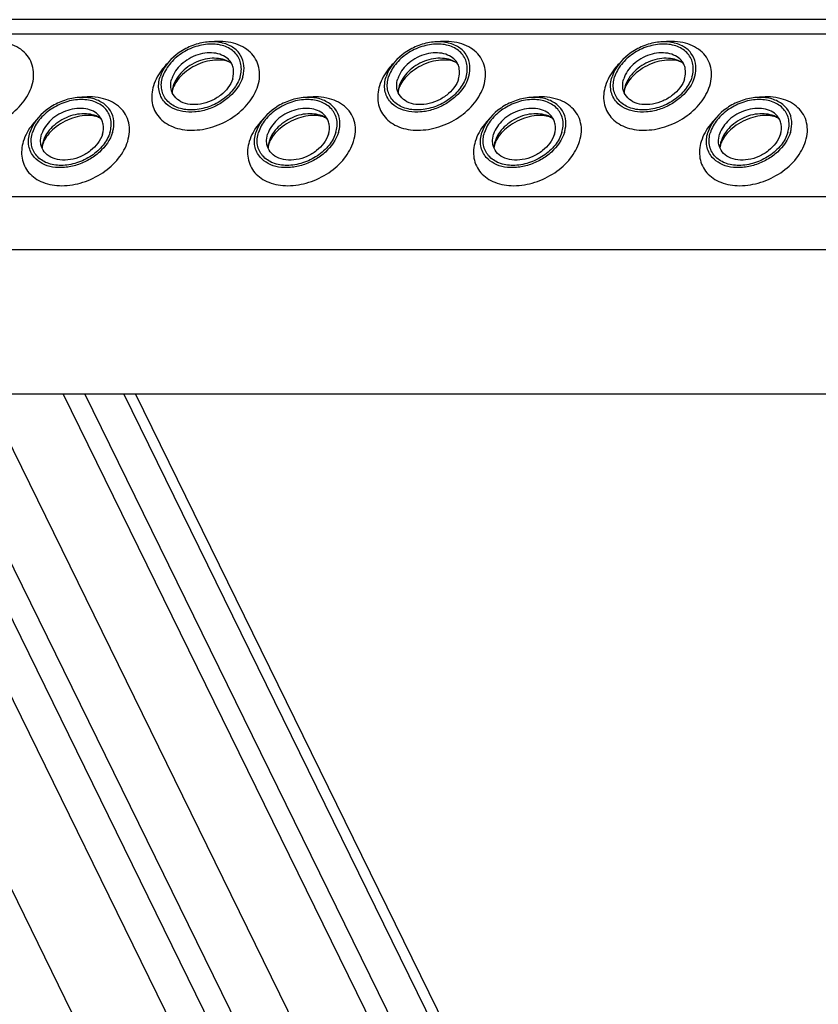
# Model space of a CAD drawing. Header units: millimetres. Extents: x 0 to 2100, y 0 to 2970.
# Tile 5 of 12: x 711 to 796, y 1331 to 1435. Entities that reach past the tile are written whole.
import ezdxf

# ---------------------------------------------------------------- set-up
doc = ezdxf.new("R2010")
doc.units = ezdxf.units.MM
doc.header["$LTSCALE"] = 193.6
doc.layers.get('0').update_dxf_attribs({"linetype": 'CONTINUOUS'})

msp = doc.modelspace()

# ---------------------------------------------------------------- linework, layer by layer
at = {"color": 7, "linetype": 'CONTINUOUS'}
for p, q in [((961.41, 1434.82), (695.45, 1434.82)), ((838.8, 1109.55), (683.56, 1425.91)), ((698.62, 1395.22), (969.59, 1395.22)), ((781.72, 1260.76), (715.74, 1395.22)), ((784.02, 1260.76), (718.04, 1395.22)), ((789.37, 1260.76), (723.39, 1395.22))]:
    msp.add_line(p, q, dxfattribs=at)
at = {"color": 9, "linetype": 'CONTINUOUS'}
for p, q in [((960.95, 1433.3), (694.23, 1433.3)), ((764.93, 1251.71), (681.97, 1420.77)), ((867.87, 1021.62), (674.48, 1415.72)), ((959.35, 1416.07), (688.9, 1416.07)), ((962.11, 1410.45), (691.14, 1410.45)), ((767.4, 1260.76), (701.42, 1395.22)), ((773.5, 1260.76), (707.52, 1395.22)), ((788.13, 1260.76), (722.15, 1395.22))]:
    msp.add_line(p, q, dxfattribs=at)
at = {"color": 7, "linetype": 'CONTINUOUS'}
for centre, radius, start, end in [((729.99, 1427.01), 2.72, 162.7829, 168.8203), ((753.92, 1427.01), 2.72, 162.7829, 168.8203), ((777.85, 1427.01), 2.72, 162.7829, 168.8203), ((729.86, 1427.04), 2.58, 168.869, 169.2547), ((753.79, 1427.04), 2.58, 168.869, 169.2547), ((777.72, 1427.04), 2.58, 168.869, 169.2547), ((716.21, 1421.14), 2.72, 162.7829, 168.8203), ((716.08, 1421.17), 2.58, 168.869, 169.2547), ((740.14, 1421.14), 2.72, 162.7829, 168.8203), ((740.01, 1421.17), 2.58, 168.869, 169.2547), ((764.07, 1421.14), 2.72, 162.7829, 168.8203), ((763.94, 1421.17), 2.58, 168.869, 169.2547), ((788, 1421.14), 2.72, 162.7829, 168.8203), ((787.87, 1421.17), 2.58, 168.869, 169.2547)]:
    msp.add_arc(centre, radius, start, end, dxfattribs=at)
at = {"color": 9, "linetype": 'CONTINUOUS'}
for points, knots in [([(712.43, 1427.82), (712.53, 1428.14), (712.65, 1428.8), (712.58, 1429.77), (712.23, 1430.66), (711.64, 1431.41), (710.82, 1431.99), (709.46, 1432.52), (708.31, 1432.56), (707.55, 1432.47)], [0, 0, 0, 0, 0.124407, 0.241592, 0.355163, 0.469734, 0.589631, 0.717769, 1, 1, 1, 1]), ([(736.36, 1427.82), (736.46, 1428.14), (736.58, 1428.8), (736.51, 1429.77), (736.16, 1430.66), (735.57, 1431.41), (734.75, 1431.99), (733.39, 1432.52), (732.24, 1432.56), (731.48, 1432.47)], [0, 0, 0, 0, 0.124407, 0.241592, 0.355163, 0.469734, 0.589631, 0.717769, 1, 1, 1, 1]), ([(760.28, 1427.82), (760.38, 1428.14), (760.51, 1428.8), (760.44, 1429.77), (760.09, 1430.66), (759.5, 1431.41), (758.68, 1431.99), (757.32, 1432.52), (756.17, 1432.56), (755.41, 1432.47)], [0, 0, 0, 0, 0.124407, 0.241592, 0.355163, 0.469734, 0.589631, 0.717769, 1, 1, 1, 1]), ([(784.21, 1427.82), (784.31, 1428.14), (784.44, 1428.8), (784.37, 1429.77), (784.02, 1430.66), (783.43, 1431.41), (782.61, 1431.99), (781.25, 1432.52), (780.1, 1432.56), (779.34, 1432.47)], [0, 0, 0, 0, 0.124407, 0.241592, 0.355163, 0.469734, 0.589631, 0.717769, 1, 1, 1, 1]), ([(726.75, 1430.15), (726.58, 1429.98), (725.97, 1429.29), (725.5, 1428.47), (725.3, 1427.82)], [0, 0, 0, 0, 0.264875, 1, 1, 1, 1]), ([(750.68, 1430.15), (750.51, 1429.98), (749.9, 1429.29), (749.43, 1428.47), (749.23, 1427.82)], [0, 0, 0, 0, 0.264875, 1, 1, 1, 1]), ([(774.61, 1430.15), (774.44, 1429.98), (773.83, 1429.29), (773.36, 1428.47), (773.16, 1427.82)], [0, 0, 0, 0, 0.264875, 1, 1, 1, 1]), ([(701.37, 1427.82), (701.19, 1427.24), (701.1, 1426.32), (701.46, 1425.19), (701.94, 1424.46), (702.61, 1423.87), (703.76, 1423.27), (705.53, 1423), (707.73, 1423.38), (709.82, 1424.39), (711.49, 1425.89), (712.22, 1427.17), (712.43, 1427.82)], [0, 0, 0, 0, 0.110961, 0.163438, 0.215838, 0.269928, 0.32708, 0.452332, 0.590995, 0.735015, 0.874096, 1, 1, 1, 1]), ([(725.3, 1427.82), (725.12, 1427.24), (725.03, 1426.32), (725.39, 1425.19), (725.87, 1424.46), (726.54, 1423.87), (727.69, 1423.27), (729.46, 1423), (731.66, 1423.38), (733.75, 1424.39), (735.42, 1425.89), (736.15, 1427.17), (736.36, 1427.82)], [0, 0, 0, 0, 0.110961, 0.163438, 0.215838, 0.269928, 0.32708, 0.452332, 0.590995, 0.735015, 0.874096, 1, 1, 1, 1]), ([(749.23, 1427.82), (749.05, 1427.24), (748.96, 1426.32), (749.32, 1425.19), (749.8, 1424.46), (750.47, 1423.87), (751.62, 1423.27), (753.38, 1423), (755.59, 1423.38), (757.68, 1424.39), (759.35, 1425.89), (760.08, 1427.17), (760.28, 1427.82)], [0, 0, 0, 0, 0.110961, 0.163438, 0.215838, 0.269928, 0.32708, 0.452332, 0.590995, 0.735015, 0.874096, 1, 1, 1, 1]), ([(773.16, 1427.82), (772.98, 1427.24), (772.89, 1426.32), (773.25, 1425.19), (773.73, 1424.46), (774.4, 1423.87), (775.55, 1423.27), (777.31, 1423), (779.52, 1423.38), (781.61, 1424.39), (783.28, 1425.89), (784.01, 1427.17), (784.21, 1427.82)], [0, 0, 0, 0, 0.110961, 0.163438, 0.215838, 0.269928, 0.32708, 0.452332, 0.590995, 0.735015, 0.874096, 1, 1, 1, 1]), ([(722.57, 1421.94), (722.67, 1422.27), (722.8, 1422.92), (722.73, 1423.9), (722.38, 1424.79), (721.79, 1425.54), (720.97, 1426.12), (719.61, 1426.64), (718.46, 1426.69), (717.7, 1426.6)], [0, 0, 0, 0, 0.124407, 0.241592, 0.355163, 0.469734, 0.589631, 0.717769, 1, 1, 1, 1]), ([(746.5, 1421.94), (746.6, 1422.27), (746.73, 1422.92), (746.66, 1423.9), (746.31, 1424.79), (745.72, 1425.54), (744.9, 1426.12), (743.54, 1426.64), (742.39, 1426.69), (741.63, 1426.6)], [0, 0, 0, 0, 0.124407, 0.241592, 0.355163, 0.469734, 0.589631, 0.717769, 1, 1, 1, 1]), ([(770.43, 1421.94), (770.53, 1422.27), (770.66, 1422.92), (770.59, 1423.9), (770.24, 1424.79), (769.64, 1425.54), (768.83, 1426.12), (767.47, 1426.64), (766.32, 1426.69), (765.56, 1426.6)], [0, 0, 0, 0, 0.124407, 0.241592, 0.355163, 0.469734, 0.589631, 0.717769, 1, 1, 1, 1]), ([(794.36, 1421.94), (794.46, 1422.27), (794.59, 1422.92), (794.52, 1423.9), (794.17, 1424.79), (793.57, 1425.54), (792.76, 1426.12), (791.4, 1426.64), (790.25, 1426.69), (789.49, 1426.6)], [0, 0, 0, 0, 0.124407, 0.241592, 0.355163, 0.469734, 0.589631, 0.717769, 1, 1, 1, 1]), ([(712.97, 1424.28), (712.8, 1424.1), (712.19, 1423.42), (711.72, 1422.59), (711.52, 1421.94)], [0, 0, 0, 0, 0.264875, 1, 1, 1, 1]), ([(736.9, 1424.28), (736.73, 1424.1), (736.12, 1423.42), (735.65, 1422.59), (735.45, 1421.94)], [0, 0, 0, 0, 0.264875, 1, 1, 1, 1]), ([(760.83, 1424.28), (760.66, 1424.1), (760.05, 1423.42), (759.58, 1422.59), (759.38, 1421.94)], [0, 0, 0, 0, 0.264875, 1, 1, 1, 1]), ([(784.76, 1424.28), (784.59, 1424.1), (783.98, 1423.42), (783.51, 1422.59), (783.31, 1421.94)], [0, 0, 0, 0, 0.264875, 1, 1, 1, 1]), ([(711.52, 1421.94), (711.34, 1421.37), (711.25, 1420.44), (711.61, 1419.32), (712.09, 1418.59), (712.76, 1418), (713.91, 1417.4), (715.67, 1417.13), (717.88, 1417.51), (719.97, 1418.52), (721.64, 1420.01), (722.37, 1421.29), (722.57, 1421.94)], [0, 0, 0, 0, 0.110961, 0.163438, 0.215838, 0.269928, 0.32708, 0.452332, 0.590995, 0.735015, 0.874096, 1, 1, 1, 1]), ([(735.45, 1421.94), (735.27, 1421.37), (735.18, 1420.44), (735.54, 1419.32), (736.02, 1418.59), (736.69, 1418), (737.84, 1417.4), (739.6, 1417.13), (741.81, 1417.51), (743.9, 1418.52), (745.57, 1420.01), (746.3, 1421.29), (746.5, 1421.94)], [0, 0, 0, 0, 0.110961, 0.163438, 0.215838, 0.269928, 0.32708, 0.452332, 0.590995, 0.735015, 0.874096, 1, 1, 1, 1]), ([(759.38, 1421.94), (759.2, 1421.37), (759.11, 1420.44), (759.47, 1419.32), (759.95, 1418.59), (760.62, 1418), (761.77, 1417.4), (763.53, 1417.13), (765.74, 1417.51), (767.83, 1418.52), (769.5, 1420.01), (770.23, 1421.29), (770.43, 1421.94)], [0, 0, 0, 0, 0.110961, 0.163438, 0.215838, 0.269928, 0.32708, 0.452332, 0.590995, 0.735015, 0.874096, 1, 1, 1, 1]), ([(783.31, 1421.94), (783.13, 1421.37), (783.04, 1420.44), (783.4, 1419.32), (783.88, 1418.59), (784.55, 1418), (785.7, 1417.4), (787.46, 1417.13), (789.67, 1417.51), (791.76, 1418.52), (793.43, 1420.01), (794.16, 1421.29), (794.36, 1421.94)], [0, 0, 0, 0, 0.110961, 0.163438, 0.215838, 0.269928, 0.32708, 0.452332, 0.590995, 0.735015, 0.874096, 1, 1, 1, 1])]:
    msp.add_open_spline(points, degree=3, knots=knots, dxfattribs=at)
at = {"color": 7, "linetype": 'CONTINUOUS'}
for points, knots in [([(734.85, 1430.22), (734.77, 1430.6), (734.43, 1431.36), (733.41, 1432.15), (732.08, 1432.52), (730.57, 1432.46), (729.06, 1431.99), (727.3, 1430.94), (726.28, 1429.68), (726, 1428.75)], [0, 0, 0, 0, 0.102719, 0.210018, 0.329291, 0.461463, 0.602113, 0.743977, 1, 1, 1, 1]), ([(734.47, 1428.75), (734.6, 1429.18), (734.67, 1429.86), (734.4, 1430.7), (733.92, 1431.43), (732.91, 1432.09), (731.39, 1432.32), (729.75, 1432.04), (728.21, 1431.29), (726.96, 1430.18), (726.42, 1429.23), (726.27, 1428.75)], [0, 0, 0, 0, 0.11105, 0.163569, 0.216012, 0.326538, 0.451891, 0.590666, 0.734802, 0.873995, 1, 1, 1, 1]), ([(758.78, 1430.22), (758.7, 1430.6), (758.36, 1431.36), (757.34, 1432.15), (756.01, 1432.52), (754.5, 1432.46), (752.99, 1431.99), (751.23, 1430.94), (750.21, 1429.68), (749.93, 1428.75)], [0, 0, 0, 0, 0.102719, 0.210018, 0.329291, 0.461463, 0.602113, 0.743977, 1, 1, 1, 1]), ([(758.4, 1428.75), (758.53, 1429.18), (758.6, 1429.86), (758.33, 1430.7), (757.85, 1431.43), (756.84, 1432.09), (755.32, 1432.32), (753.68, 1432.04), (752.14, 1431.29), (750.89, 1430.18), (750.35, 1429.23), (750.2, 1428.75)], [0, 0, 0, 0, 0.11105, 0.163569, 0.216012, 0.326538, 0.451891, 0.590666, 0.734802, 0.873995, 1, 1, 1, 1]), ([(782.71, 1430.22), (782.63, 1430.6), (782.29, 1431.36), (781.27, 1432.15), (779.94, 1432.52), (778.43, 1432.46), (776.92, 1431.99), (775.16, 1430.94), (774.14, 1429.68), (773.86, 1428.75)], [0, 0, 0, 0, 0.102719, 0.210018, 0.329291, 0.461463, 0.602113, 0.743977, 1, 1, 1, 1]), ([(782.33, 1428.75), (782.46, 1429.18), (782.53, 1429.86), (782.26, 1430.7), (781.78, 1431.43), (780.77, 1432.09), (779.25, 1432.32), (777.61, 1432.04), (776.07, 1431.29), (774.82, 1430.18), (774.28, 1429.23), (774.13, 1428.75)], [0, 0, 0, 0, 0.11105, 0.163569, 0.216012, 0.326538, 0.451891, 0.590666, 0.734802, 0.873995, 1, 1, 1, 1]), ([(733.33, 1430.52), (733.16, 1430.71), (732.71, 1431.04), (731.89, 1431.3), (730.95, 1431.33), (729.98, 1431.13), (729.05, 1430.71), (728.01, 1429.96), (727.42, 1429.15), (727.24, 1428.56)], [0, 0, 0, 0, 0.104726, 0.219462, 0.345216, 0.479488, 0.61757, 0.753876, 1, 1, 1, 1]), ([(757.26, 1430.52), (757.09, 1430.71), (756.64, 1431.04), (755.82, 1431.3), (754.88, 1431.33), (753.91, 1431.13), (752.98, 1430.71), (751.94, 1429.96), (751.35, 1429.15), (751.17, 1428.56)], [0, 0, 0, 0, 0.104726, 0.219462, 0.345216, 0.479488, 0.61757, 0.753876, 1, 1, 1, 1]), ([(781.19, 1430.52), (781.02, 1430.71), (780.57, 1431.04), (779.75, 1431.3), (778.81, 1431.33), (777.84, 1431.13), (776.91, 1430.71), (775.87, 1429.96), (775.28, 1429.15), (775.1, 1428.56)], [0, 0, 0, 0, 0.104726, 0.219462, 0.345216, 0.479488, 0.61757, 0.753876, 1, 1, 1, 1]), ([(733.56, 1430.19), (733.11, 1430.52), (732.21, 1430.78), (731.01, 1430.71), (730.04, 1430.44), (729.14, 1429.99), (728.36, 1429.37), (727.75, 1428.65), (727.49, 1428.1), (727.4, 1427.82)], [0, 0, 0, 0, 0.223873, 0.351612, 0.485909, 0.622361, 0.75614, 0.882948, 1, 1, 1, 1]), ([(733.56, 1430.19), (733.44, 1430.28), (733.08, 1430.45), (732.4, 1430.57), (731.49, 1430.54), (730.12, 1430.21), (728.84, 1429.5), (727.89, 1428.55), (727.57, 1428.03), (727.46, 1427.79)], [0, 0, 0, 0, 0.061798, 0.160637, 0.290221, 0.439259, 0.748469, 0.88741, 1, 1, 1, 1]), ([(733.69, 1428.56), (733.79, 1428.9), (733.84, 1429.45), (733.63, 1430.11), (733.44, 1430.39), (733.33, 1430.52)], [0, 0, 0, 0, 0.513934, 0.757035, 1, 1, 1, 1]), ([(734.75, 1428.75), (734.78, 1428.87), (734.91, 1429.35), (734.91, 1429.86), (734.85, 1430.22)], [0, 0, 0, 0, 0.262329, 1, 1, 1, 1]), ([(757.49, 1430.19), (757.04, 1430.52), (756.14, 1430.78), (754.94, 1430.71), (753.97, 1430.44), (753.07, 1429.99), (752.29, 1429.37), (751.68, 1428.65), (751.42, 1428.1), (751.33, 1427.82)], [0, 0, 0, 0, 0.223873, 0.351612, 0.485909, 0.622361, 0.75614, 0.882948, 1, 1, 1, 1]), ([(757.49, 1430.19), (757.37, 1430.28), (757.01, 1430.45), (756.33, 1430.57), (755.42, 1430.54), (754.05, 1430.21), (752.77, 1429.5), (751.82, 1428.55), (751.5, 1428.03), (751.39, 1427.79)], [0, 0, 0, 0, 0.061798, 0.160637, 0.290221, 0.439259, 0.748469, 0.88741, 1, 1, 1, 1]), ([(757.62, 1428.56), (757.72, 1428.9), (757.77, 1429.45), (757.56, 1430.11), (757.37, 1430.39), (757.26, 1430.52)], [0, 0, 0, 0, 0.513934, 0.757035, 1, 1, 1, 1]), ([(758.68, 1428.75), (758.71, 1428.87), (758.83, 1429.35), (758.84, 1429.86), (758.78, 1430.22)], [0, 0, 0, 0, 0.262329, 1, 1, 1, 1]), ([(781.42, 1430.19), (780.97, 1430.52), (780.07, 1430.78), (778.87, 1430.71), (777.9, 1430.44), (777, 1429.99), (776.22, 1429.37), (775.61, 1428.65), (775.35, 1428.1), (775.26, 1427.82)], [0, 0, 0, 0, 0.223873, 0.351612, 0.485909, 0.622361, 0.75614, 0.882948, 1, 1, 1, 1]), ([(781.42, 1430.19), (781.3, 1430.28), (780.94, 1430.45), (780.26, 1430.57), (779.35, 1430.54), (777.98, 1430.21), (776.7, 1429.5), (775.75, 1428.55), (775.43, 1428.03), (775.32, 1427.79)], [0, 0, 0, 0, 0.061798, 0.160637, 0.290221, 0.439259, 0.748469, 0.88741, 1, 1, 1, 1]), ([(781.55, 1428.56), (781.65, 1428.9), (781.7, 1429.45), (781.49, 1430.11), (781.3, 1430.39), (781.19, 1430.52)], [0, 0, 0, 0, 0.513934, 0.757035, 1, 1, 1, 1]), ([(782.61, 1428.75), (782.64, 1428.87), (782.76, 1429.35), (782.77, 1429.86), (782.71, 1430.22)], [0, 0, 0, 0, 0.262329, 1, 1, 1, 1]), ([(726.47, 1426.11), (726.32, 1426.28), (726.07, 1426.66), (725.78, 1427.56), (725.85, 1428.29), (726, 1428.75)], [0, 0, 0, 0, 0.242889, 0.486002, 1, 1, 1, 1]), ([(734.47, 1428.75), (734.32, 1428.27), (733.78, 1427.32), (732.54, 1426.21), (730.99, 1425.46), (729.35, 1425.18), (727.83, 1425.41), (726.82, 1426.07), (726.34, 1426.8), (726.07, 1427.64), (726.14, 1428.32), (726.27, 1428.75)], [0, 0, 0, 0, 0.126005, 0.265198, 0.409334, 0.548109, 0.673462, 0.783988, 0.836431, 0.88895, 1, 1, 1, 1]), ([(734.75, 1428.75), (734.5, 1427.96), (733.7, 1426.86), (732.28, 1425.83), (731.02, 1425.27), (729.7, 1425), (728.43, 1425.04), (727.31, 1425.39), (726.71, 1425.84), (726.47, 1426.11)], [0, 0, 0, 0, 0.246199, 0.382548, 0.520658, 0.654927, 0.780644, 0.895321, 1, 1, 1, 1]), ([(727.16, 1427.49), (727.15, 1427.58), (727.1, 1427.94), (727.16, 1428.3), (727.24, 1428.56)], [0, 0, 0, 0, 0.240851, 1, 1, 1, 1]), ([(733.69, 1428.56), (733.48, 1427.88), (732.72, 1426.95), (731.43, 1426.18), (730.31, 1425.83), (729.2, 1425.79), (728.22, 1426.06), (727.47, 1426.65), (727.22, 1427.21), (727.16, 1427.49)], [0, 0, 0, 0, 0.256084, 0.397979, 0.538637, 0.67078, 0.79, 0.897258, 1, 1, 1, 1]), ([(727.46, 1427.79), (727.45, 1427.77), (727.41, 1427.68), (727.38, 1427.59), (727.36, 1427.52)], [0, 0, 0, 0, 0.26854, 1, 1, 1, 1]), ([(750.4, 1426.11), (750.25, 1426.28), (750, 1426.66), (749.71, 1427.56), (749.78, 1428.29), (749.93, 1428.75)], [0, 0, 0, 0, 0.242889, 0.486002, 1, 1, 1, 1]), ([(758.4, 1428.75), (758.25, 1428.27), (757.71, 1427.32), (756.47, 1426.21), (754.92, 1425.46), (753.28, 1425.18), (751.76, 1425.41), (750.75, 1426.07), (750.27, 1426.8), (750, 1427.64), (750.07, 1428.32), (750.2, 1428.75)], [0, 0, 0, 0, 0.126005, 0.265198, 0.409334, 0.548109, 0.673462, 0.783988, 0.836431, 0.88895, 1, 1, 1, 1]), ([(758.68, 1428.75), (758.43, 1427.96), (757.63, 1426.86), (756.21, 1425.83), (754.95, 1425.27), (753.63, 1425), (752.36, 1425.04), (751.24, 1425.39), (750.64, 1425.84), (750.4, 1426.11)], [0, 0, 0, 0, 0.246199, 0.382548, 0.520658, 0.654927, 0.780644, 0.895321, 1, 1, 1, 1]), ([(751.09, 1427.49), (751.08, 1427.58), (751.03, 1427.94), (751.09, 1428.3), (751.17, 1428.56)], [0, 0, 0, 0, 0.240851, 1, 1, 1, 1]), ([(757.62, 1428.56), (757.41, 1427.88), (756.65, 1426.95), (755.36, 1426.18), (754.24, 1425.83), (753.13, 1425.79), (752.15, 1426.06), (751.4, 1426.65), (751.15, 1427.21), (751.09, 1427.49)], [0, 0, 0, 0, 0.256084, 0.397979, 0.538637, 0.67078, 0.79, 0.897258, 1, 1, 1, 1]), ([(751.39, 1427.79), (751.38, 1427.77), (751.34, 1427.68), (751.31, 1427.59), (751.28, 1427.52)], [0, 0, 0, 0, 0.26854, 1, 1, 1, 1]), ([(774.33, 1426.11), (774.18, 1426.28), (773.93, 1426.66), (773.64, 1427.56), (773.71, 1428.29), (773.86, 1428.75)], [0, 0, 0, 0, 0.242889, 0.486002, 1, 1, 1, 1]), ([(782.33, 1428.75), (782.18, 1428.27), (781.64, 1427.32), (780.4, 1426.21), (778.85, 1425.46), (777.21, 1425.18), (775.69, 1425.41), (774.68, 1426.07), (774.2, 1426.8), (773.93, 1427.64), (774, 1428.32), (774.13, 1428.75)], [0, 0, 0, 0, 0.126005, 0.265198, 0.409334, 0.548109, 0.673462, 0.783988, 0.836431, 0.88895, 1, 1, 1, 1]), ([(782.61, 1428.75), (782.36, 1427.96), (781.56, 1426.86), (780.14, 1425.83), (778.88, 1425.27), (777.56, 1425), (776.29, 1425.04), (775.17, 1425.39), (774.57, 1425.84), (774.33, 1426.11)], [0, 0, 0, 0, 0.246199, 0.382548, 0.520658, 0.654927, 0.780644, 0.895321, 1, 1, 1, 1]), ([(775.02, 1427.49), (775.01, 1427.58), (774.96, 1427.94), (775.02, 1428.3), (775.1, 1428.56)], [0, 0, 0, 0, 0.240851, 1, 1, 1, 1]), ([(781.55, 1428.56), (781.34, 1427.88), (780.58, 1426.95), (779.29, 1426.18), (778.17, 1425.83), (777.06, 1425.79), (776.08, 1426.06), (775.33, 1426.65), (775.08, 1427.21), (775.02, 1427.49)], [0, 0, 0, 0, 0.256084, 0.397979, 0.538637, 0.67078, 0.79, 0.897258, 1, 1, 1, 1]), ([(775.32, 1427.79), (775.31, 1427.77), (775.27, 1427.68), (775.24, 1427.59), (775.21, 1427.52)], [0, 0, 0, 0, 0.26854, 1, 1, 1, 1]), ([(727.36, 1427.52), (727.34, 1427.48), (727.31, 1427.35), (727.28, 1427.21), (727.28, 1427.11)], [0, 0, 0, 0, 0.304481, 1, 1, 1, 1]), ([(751.28, 1427.52), (751.27, 1427.48), (751.24, 1427.35), (751.21, 1427.21), (751.21, 1427.11)], [0, 0, 0, 0, 0.304481, 1, 1, 1, 1]), ([(775.21, 1427.52), (775.2, 1427.48), (775.17, 1427.35), (775.14, 1427.21), (775.14, 1427.11)], [0, 0, 0, 0, 0.304481, 1, 1, 1, 1]), ([(721.06, 1424.34), (720.99, 1424.72), (720.65, 1425.48), (719.63, 1426.27), (718.3, 1426.64), (716.79, 1426.58), (715.28, 1426.11), (713.52, 1425.07), (712.5, 1423.8), (712.22, 1422.88)], [0, 0, 0, 0, 0.102719, 0.210018, 0.329291, 0.461463, 0.602113, 0.743977, 1, 1, 1, 1]), ([(720.69, 1422.88), (720.82, 1423.3), (720.89, 1423.99), (720.62, 1424.82), (720.14, 1425.56), (719.13, 1426.22), (717.61, 1426.45), (715.97, 1426.17), (714.43, 1425.42), (713.18, 1424.31), (712.64, 1423.36), (712.49, 1422.88)], [0, 0, 0, 0, 0.11105, 0.163569, 0.216012, 0.326538, 0.451891, 0.590666, 0.734802, 0.873995, 1, 1, 1, 1]), ([(744.99, 1424.34), (744.92, 1424.72), (744.58, 1425.48), (743.56, 1426.27), (742.23, 1426.64), (740.72, 1426.58), (739.2, 1426.11), (737.45, 1425.07), (736.43, 1423.8), (736.15, 1422.88)], [0, 0, 0, 0, 0.102719, 0.210018, 0.329291, 0.461463, 0.602113, 0.743977, 1, 1, 1, 1]), ([(744.62, 1422.88), (744.75, 1423.3), (744.82, 1423.99), (744.55, 1424.82), (744.07, 1425.56), (743.06, 1426.22), (741.54, 1426.45), (739.9, 1426.17), (738.36, 1425.42), (737.11, 1424.31), (736.57, 1423.36), (736.42, 1422.88)], [0, 0, 0, 0, 0.11105, 0.163569, 0.216012, 0.326538, 0.451891, 0.590666, 0.734802, 0.873995, 1, 1, 1, 1]), ([(768.92, 1424.34), (768.85, 1424.72), (768.51, 1425.48), (767.49, 1426.27), (766.16, 1426.64), (764.65, 1426.58), (763.13, 1426.11), (761.38, 1425.07), (760.36, 1423.8), (760.08, 1422.88)], [0, 0, 0, 0, 0.102719, 0.210018, 0.329291, 0.461463, 0.602113, 0.743977, 1, 1, 1, 1]), ([(768.55, 1422.88), (768.68, 1423.3), (768.75, 1423.99), (768.48, 1424.82), (768, 1425.56), (766.99, 1426.22), (765.47, 1426.45), (763.83, 1426.17), (762.29, 1425.42), (761.04, 1424.31), (760.5, 1423.36), (760.35, 1422.88)], [0, 0, 0, 0, 0.11105, 0.163569, 0.216012, 0.326538, 0.451891, 0.590666, 0.734802, 0.873995, 1, 1, 1, 1]), ([(792.85, 1424.34), (792.78, 1424.72), (792.44, 1425.48), (791.42, 1426.27), (790.09, 1426.64), (788.58, 1426.58), (787.06, 1426.11), (785.31, 1425.07), (784.29, 1423.8), (784.01, 1422.88)], [0, 0, 0, 0, 0.102719, 0.210018, 0.329291, 0.461463, 0.602113, 0.743977, 1, 1, 1, 1]), ([(792.48, 1422.88), (792.61, 1423.3), (792.68, 1423.99), (792.41, 1424.82), (791.93, 1425.56), (790.92, 1426.22), (789.4, 1426.45), (787.76, 1426.17), (786.22, 1425.42), (784.97, 1424.31), (784.43, 1423.36), (784.28, 1422.88)], [0, 0, 0, 0, 0.11105, 0.163569, 0.216012, 0.326538, 0.451891, 0.590666, 0.734802, 0.873995, 1, 1, 1, 1]), ([(719.55, 1424.64), (719.38, 1424.84), (718.93, 1425.17), (718.11, 1425.43), (717.17, 1425.45), (716.2, 1425.25), (715.27, 1424.84), (714.22, 1424.08), (713.64, 1423.27), (713.46, 1422.69)], [0, 0, 0, 0, 0.104726, 0.219462, 0.345216, 0.479488, 0.61757, 0.753876, 1, 1, 1, 1]), ([(719.77, 1424.32), (719.33, 1424.65), (718.43, 1424.91), (717.22, 1424.83), (716.26, 1424.57), (715.36, 1424.11), (714.58, 1423.5), (713.97, 1422.77), (713.7, 1422.22), (713.62, 1421.94)], [0, 0, 0, 0, 0.223873, 0.351612, 0.485909, 0.622361, 0.75614, 0.882948, 1, 1, 1, 1]), ([(719.77, 1424.32), (719.66, 1424.4), (719.3, 1424.57), (718.62, 1424.7), (717.71, 1424.66), (716.34, 1424.34), (715.06, 1423.63), (714.11, 1422.67), (713.79, 1422.16), (713.68, 1421.91)], [0, 0, 0, 0, 0.061798, 0.160637, 0.290221, 0.439259, 0.748469, 0.88741, 1, 1, 1, 1]), ([(719.91, 1422.69), (720.01, 1423.03), (720.06, 1423.57), (719.85, 1424.23), (719.66, 1424.52), (719.55, 1424.64)], [0, 0, 0, 0, 0.513934, 0.757035, 1, 1, 1, 1]), ([(743.48, 1424.64), (743.31, 1424.84), (742.86, 1425.17), (742.04, 1425.43), (741.1, 1425.45), (740.13, 1425.25), (739.2, 1424.84), (738.15, 1424.08), (737.57, 1423.27), (737.39, 1422.69)], [0, 0, 0, 0, 0.104726, 0.219462, 0.345216, 0.479488, 0.61757, 0.753876, 1, 1, 1, 1]), ([(743.7, 1424.32), (743.26, 1424.65), (742.36, 1424.91), (741.15, 1424.83), (740.19, 1424.57), (739.29, 1424.11), (738.51, 1423.5), (737.9, 1422.77), (737.63, 1422.22), (737.55, 1421.94)], [0, 0, 0, 0, 0.223873, 0.351612, 0.485909, 0.622361, 0.75614, 0.882948, 1, 1, 1, 1]), ([(743.7, 1424.32), (743.59, 1424.4), (743.23, 1424.57), (742.55, 1424.7), (741.64, 1424.66), (740.27, 1424.34), (738.99, 1423.63), (738.04, 1422.67), (737.72, 1422.16), (737.61, 1421.91)], [0, 0, 0, 0, 0.061798, 0.160637, 0.290221, 0.439259, 0.748469, 0.88741, 1, 1, 1, 1]), ([(743.84, 1422.69), (743.94, 1423.03), (743.99, 1423.57), (743.78, 1424.23), (743.59, 1424.52), (743.48, 1424.64)], [0, 0, 0, 0, 0.513934, 0.757035, 1, 1, 1, 1]), ([(767.41, 1424.64), (767.24, 1424.84), (766.79, 1425.17), (765.97, 1425.43), (765.03, 1425.45), (764.06, 1425.25), (763.13, 1424.84), (762.08, 1424.08), (761.5, 1423.27), (761.32, 1422.69)], [0, 0, 0, 0, 0.104726, 0.219462, 0.345216, 0.479488, 0.61757, 0.753876, 1, 1, 1, 1]), ([(767.63, 1424.32), (767.19, 1424.65), (766.29, 1424.91), (765.08, 1424.83), (764.12, 1424.57), (763.22, 1424.11), (762.44, 1423.5), (761.83, 1422.77), (761.56, 1422.22), (761.48, 1421.94)], [0, 0, 0, 0, 0.223873, 0.351612, 0.485909, 0.622361, 0.75614, 0.882948, 1, 1, 1, 1]), ([(767.63, 1424.32), (767.52, 1424.4), (767.16, 1424.57), (766.48, 1424.7), (765.57, 1424.66), (764.2, 1424.34), (762.92, 1423.63), (761.97, 1422.67), (761.65, 1422.16), (761.54, 1421.91)], [0, 0, 0, 0, 0.061798, 0.160637, 0.290221, 0.439259, 0.748469, 0.88741, 1, 1, 1, 1]), ([(767.77, 1422.69), (767.87, 1423.03), (767.92, 1423.57), (767.71, 1424.23), (767.52, 1424.52), (767.41, 1424.64)], [0, 0, 0, 0, 0.513934, 0.757035, 1, 1, 1, 1]), ([(791.34, 1424.64), (791.17, 1424.84), (790.72, 1425.17), (789.9, 1425.43), (788.96, 1425.45), (787.99, 1425.25), (787.06, 1424.84), (786.01, 1424.08), (785.43, 1423.27), (785.25, 1422.69)], [0, 0, 0, 0, 0.104726, 0.219462, 0.345216, 0.479488, 0.61757, 0.753876, 1, 1, 1, 1]), ([(791.56, 1424.32), (791.12, 1424.65), (790.22, 1424.91), (789.01, 1424.83), (788.05, 1424.57), (787.15, 1424.11), (786.37, 1423.5), (785.76, 1422.77), (785.49, 1422.22), (785.41, 1421.94)], [0, 0, 0, 0, 0.223873, 0.351612, 0.485909, 0.622361, 0.75614, 0.882948, 1, 1, 1, 1]), ([(791.56, 1424.32), (791.45, 1424.4), (791.09, 1424.57), (790.41, 1424.7), (789.5, 1424.66), (788.13, 1424.34), (786.85, 1423.63), (785.9, 1422.67), (785.58, 1422.16), (785.47, 1421.91)], [0, 0, 0, 0, 0.061798, 0.160637, 0.290221, 0.439259, 0.748469, 0.88741, 1, 1, 1, 1]), ([(791.7, 1422.69), (791.8, 1423.03), (791.85, 1423.57), (791.64, 1424.23), (791.45, 1424.52), (791.34, 1424.64)], [0, 0, 0, 0, 0.513934, 0.757035, 1, 1, 1, 1]), ([(720.97, 1422.88), (721, 1423), (721.12, 1423.48), (721.13, 1423.99), (721.06, 1424.34)], [0, 0, 0, 0, 0.262329, 1, 1, 1, 1]), ([(744.9, 1422.88), (744.93, 1423), (745.05, 1423.48), (745.06, 1423.99), (744.99, 1424.34)], [0, 0, 0, 0, 0.262329, 1, 1, 1, 1]), ([(768.83, 1422.88), (768.86, 1423), (768.98, 1423.48), (768.99, 1423.99), (768.92, 1424.34)], [0, 0, 0, 0, 0.262329, 1, 1, 1, 1]), ([(792.76, 1422.88), (792.79, 1423), (792.91, 1423.48), (792.92, 1423.99), (792.85, 1424.34)], [0, 0, 0, 0, 0.262329, 1, 1, 1, 1]), ([(712.69, 1420.23), (712.54, 1420.4), (712.29, 1420.79), (712, 1421.68), (712.07, 1422.42), (712.22, 1422.88)], [0, 0, 0, 0, 0.242889, 0.486002, 1, 1, 1, 1]), ([(720.69, 1422.88), (720.54, 1422.39), (720, 1421.44), (718.76, 1420.33), (717.21, 1419.59), (715.57, 1419.3), (714.05, 1419.53), (713.04, 1420.19), (712.56, 1420.93), (712.29, 1421.76), (712.36, 1422.45), (712.49, 1422.88)], [0, 0, 0, 0, 0.126005, 0.265198, 0.409334, 0.548109, 0.673462, 0.783988, 0.836431, 0.88895, 1, 1, 1, 1]), ([(720.97, 1422.88), (720.72, 1422.09), (719.92, 1420.98), (718.5, 1419.96), (717.24, 1419.4), (715.92, 1419.13), (714.65, 1419.16), (713.53, 1419.51), (712.93, 1419.97), (712.69, 1420.23)], [0, 0, 0, 0, 0.246199, 0.382548, 0.520658, 0.654927, 0.780644, 0.895321, 1, 1, 1, 1]), ([(713.38, 1421.62), (713.37, 1421.7), (713.32, 1422.06), (713.38, 1422.43), (713.46, 1422.69)], [0, 0, 0, 0, 0.240851, 1, 1, 1, 1]), ([(719.91, 1422.69), (719.69, 1422.01), (718.94, 1421.07), (717.65, 1420.3), (716.53, 1419.96), (715.42, 1419.92), (714.44, 1420.19), (713.69, 1420.77), (713.44, 1421.33), (713.38, 1421.62)], [0, 0, 0, 0, 0.256084, 0.397979, 0.538637, 0.67078, 0.79, 0.897258, 1, 1, 1, 1]), ([(736.62, 1420.23), (736.47, 1420.4), (736.22, 1420.79), (735.93, 1421.68), (736, 1422.42), (736.15, 1422.88)], [0, 0, 0, 0, 0.242889, 0.486002, 1, 1, 1, 1]), ([(744.62, 1422.88), (744.47, 1422.39), (743.93, 1421.44), (742.68, 1420.33), (741.14, 1419.59), (739.5, 1419.3), (737.98, 1419.53), (736.97, 1420.19), (736.49, 1420.93), (736.22, 1421.76), (736.29, 1422.45), (736.42, 1422.88)], [0, 0, 0, 0, 0.126005, 0.265198, 0.409334, 0.548109, 0.673462, 0.783988, 0.836431, 0.88895, 1, 1, 1, 1]), ([(744.9, 1422.88), (744.65, 1422.09), (743.85, 1420.98), (742.43, 1419.96), (741.17, 1419.4), (739.85, 1419.13), (738.58, 1419.16), (737.46, 1419.51), (736.85, 1419.97), (736.62, 1420.23)], [0, 0, 0, 0, 0.246199, 0.382548, 0.520658, 0.654927, 0.780644, 0.895321, 1, 1, 1, 1]), ([(737.31, 1421.62), (737.3, 1421.7), (737.25, 1422.06), (737.31, 1422.43), (737.39, 1422.69)], [0, 0, 0, 0, 0.240851, 1, 1, 1, 1]), ([(743.84, 1422.69), (743.62, 1422.01), (742.87, 1421.07), (741.58, 1420.3), (740.46, 1419.96), (739.35, 1419.92), (738.37, 1420.19), (737.62, 1420.77), (737.37, 1421.33), (737.31, 1421.62)], [0, 0, 0, 0, 0.256084, 0.397979, 0.538637, 0.67078, 0.79, 0.897258, 1, 1, 1, 1]), ([(760.55, 1420.23), (760.4, 1420.4), (760.15, 1420.79), (759.86, 1421.68), (759.93, 1422.42), (760.08, 1422.88)], [0, 0, 0, 0, 0.242889, 0.486002, 1, 1, 1, 1]), ([(768.55, 1422.88), (768.4, 1422.39), (767.86, 1421.44), (766.61, 1420.33), (765.07, 1419.59), (763.43, 1419.3), (761.91, 1419.53), (760.9, 1420.19), (760.42, 1420.93), (760.15, 1421.76), (760.22, 1422.45), (760.35, 1422.88)], [0, 0, 0, 0, 0.126005, 0.265198, 0.409334, 0.548109, 0.673462, 0.783988, 0.836431, 0.88895, 1, 1, 1, 1]), ([(768.83, 1422.88), (768.58, 1422.09), (767.78, 1420.98), (766.36, 1419.96), (765.1, 1419.4), (763.78, 1419.13), (762.51, 1419.16), (761.39, 1419.51), (760.78, 1419.97), (760.55, 1420.23)], [0, 0, 0, 0, 0.246199, 0.382548, 0.520658, 0.654927, 0.780644, 0.895321, 1, 1, 1, 1]), ([(761.24, 1421.62), (761.23, 1421.7), (761.18, 1422.06), (761.24, 1422.43), (761.32, 1422.69)], [0, 0, 0, 0, 0.240851, 1, 1, 1, 1]), ([(767.77, 1422.69), (767.55, 1422.01), (766.8, 1421.07), (765.51, 1420.3), (764.39, 1419.96), (763.28, 1419.92), (762.3, 1420.19), (761.55, 1420.77), (761.3, 1421.33), (761.24, 1421.62)], [0, 0, 0, 0, 0.256084, 0.397979, 0.538637, 0.67078, 0.79, 0.897258, 1, 1, 1, 1]), ([(784.48, 1420.23), (784.33, 1420.4), (784.08, 1420.79), (783.79, 1421.68), (783.86, 1422.42), (784.01, 1422.88)], [0, 0, 0, 0, 0.242889, 0.486002, 1, 1, 1, 1]), ([(792.48, 1422.88), (792.33, 1422.39), (791.79, 1421.44), (790.54, 1420.33), (789, 1419.59), (787.36, 1419.3), (785.84, 1419.53), (784.83, 1420.19), (784.35, 1420.93), (784.08, 1421.76), (784.15, 1422.45), (784.28, 1422.88)], [0, 0, 0, 0, 0.126005, 0.265198, 0.409334, 0.548109, 0.673462, 0.783988, 0.836431, 0.88895, 1, 1, 1, 1]), ([(792.76, 1422.88), (792.51, 1422.09), (791.71, 1420.98), (790.29, 1419.96), (789.03, 1419.4), (787.71, 1419.13), (786.44, 1419.16), (785.32, 1419.51), (784.71, 1419.97), (784.48, 1420.23)], [0, 0, 0, 0, 0.246199, 0.382548, 0.520658, 0.654927, 0.780644, 0.895321, 1, 1, 1, 1]), ([(785.17, 1421.62), (785.16, 1421.7), (785.11, 1422.06), (785.17, 1422.43), (785.25, 1422.69)], [0, 0, 0, 0, 0.240851, 1, 1, 1, 1]), ([(791.7, 1422.69), (791.48, 1422.01), (790.73, 1421.07), (789.44, 1420.3), (788.32, 1419.96), (787.21, 1419.92), (786.23, 1420.19), (785.48, 1420.77), (785.23, 1421.33), (785.17, 1421.62)], [0, 0, 0, 0, 0.256084, 0.397979, 0.538637, 0.67078, 0.79, 0.897258, 1, 1, 1, 1]), ([(713.57, 1421.65), (713.56, 1421.61), (713.53, 1421.47), (713.5, 1421.33), (713.5, 1421.24)], [0, 0, 0, 0, 0.304481, 1, 1, 1, 1]), ([(713.68, 1421.91), (713.67, 1421.89), (713.63, 1421.8), (713.6, 1421.71), (713.57, 1421.65)], [0, 0, 0, 0, 0.26854, 1, 1, 1, 1]), ([(737.5, 1421.65), (737.49, 1421.61), (737.46, 1421.47), (737.43, 1421.33), (737.43, 1421.24)], [0, 0, 0, 0, 0.304481, 1, 1, 1, 1]), ([(737.61, 1421.91), (737.6, 1421.89), (737.56, 1421.8), (737.53, 1421.71), (737.5, 1421.65)], [0, 0, 0, 0, 0.26854, 1, 1, 1, 1]), ([(761.43, 1421.65), (761.42, 1421.61), (761.39, 1421.47), (761.36, 1421.33), (761.36, 1421.24)], [0, 0, 0, 0, 0.304481, 1, 1, 1, 1]), ([(761.54, 1421.91), (761.53, 1421.89), (761.49, 1421.8), (761.46, 1421.71), (761.43, 1421.65)], [0, 0, 0, 0, 0.26854, 1, 1, 1, 1]), ([(785.36, 1421.65), (785.35, 1421.61), (785.32, 1421.47), (785.29, 1421.33), (785.29, 1421.24)], [0, 0, 0, 0, 0.304481, 1, 1, 1, 1]), ([(785.47, 1421.91), (785.46, 1421.89), (785.42, 1421.8), (785.38, 1421.71), (785.36, 1421.65)], [0, 0, 0, 0, 0.26854, 1, 1, 1, 1])]:
    msp.add_open_spline(points, degree=3, knots=knots, dxfattribs=at)
for points in [[(727.33, 1427.52), (727.3, 1427.39), (727.29, 1427.25), (727.28, 1427.11)], [(751.26, 1427.52), (751.23, 1427.39), (751.22, 1427.25), (751.21, 1427.11)], [(775.19, 1427.52), (775.16, 1427.39), (775.15, 1427.25), (775.14, 1427.11)], [(713.55, 1421.65), (713.52, 1421.51), (713.51, 1421.38), (713.5, 1421.24)], [(737.48, 1421.65), (737.45, 1421.51), (737.44, 1421.38), (737.43, 1421.24)], [(761.41, 1421.65), (761.38, 1421.51), (761.36, 1421.38), (761.36, 1421.24)], [(785.34, 1421.65), (785.31, 1421.51), (785.29, 1421.38), (785.29, 1421.24)]]:
    msp.add_open_spline(points, degree=3, dxfattribs=at)

doc.saveas('drawing.dxf')
